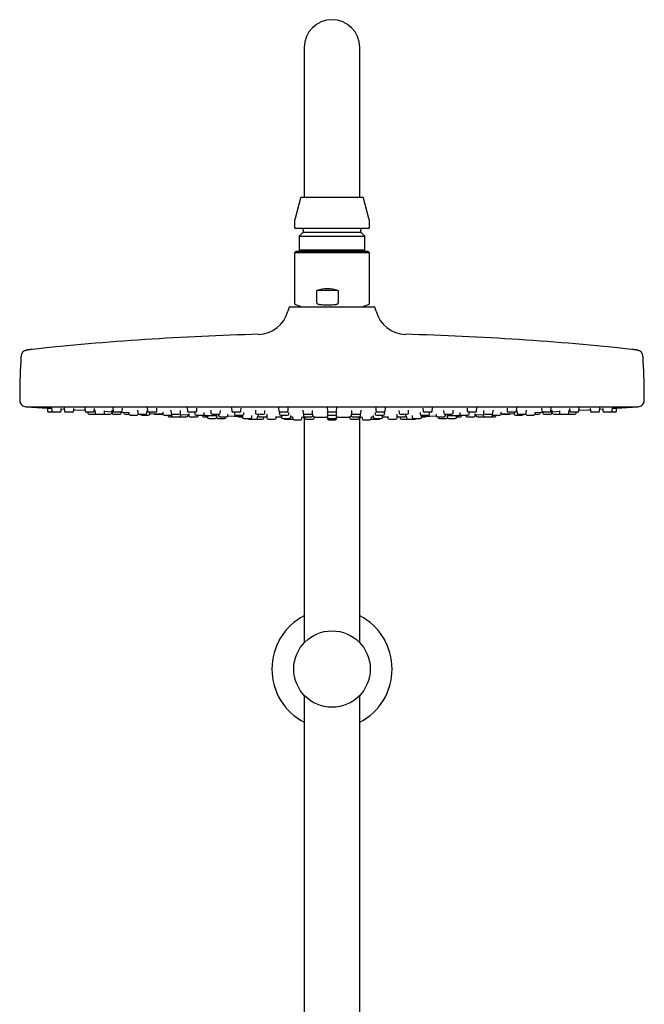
# Model space of a CAD drawing. Header units: millimetres. Extents: x 8 to 1577, y 12 to 2534.
# Tile 56 of 60: x 702 to 902, y 2218 to 2534. Entities that reach past the tile are written whole.
import ezdxf

# ---------------------------------------------------------------- set-up
doc = ezdxf.new("R2010")
doc.units = ezdxf.units.MM

msp = doc.modelspace()

# ---------------------------------------------------------------- linework, layer by layer
at = {"color": 7, "linetype": 'Continuous', "lineweight": 30}
for p, q in [((793.2, 2525), (793.2, 2495)), ((811, 2495), (811, 2525)), ((793.2, 2495), (793.2, 2477)), ((811, 2477), (811, 2495)), ((792.02, 2476.7), (790.27, 2470.17)), ((792.41, 2477), (811.79, 2477)), ((813.93, 2470.17), (812.18, 2476.7)), ((790.1, 2468.88), (790.1, 2467.4)), ((813.7, 2467), (790.5, 2467)), ((792.85, 2466.6), (792.85, 2465.8)), ((811.35, 2465.8), (811.35, 2466.6)), ((814.1, 2467.4), (814.1, 2468.88)), ((792.85, 2465.8), (791.62, 2464.57)), ((791.62, 2464.57), (791.62, 2460.18)), ((791.62, 2464.57), (812.58, 2464.57)), ((792.85, 2465.8), (811.35, 2465.8)), ((812.58, 2464.57), (811.35, 2465.8)), ((812.58, 2460.18), (812.58, 2464.57)), ((791.62, 2460.18), (792.14, 2459.66)), ((791.62, 2460.18), (812.58, 2460.18)), ((812.06, 2459.66), (812.58, 2460.18)), ((790.5, 2459.66), (790.1, 2459.26)), ((790.1, 2459.26), (790.1, 2443.1)), ((814.01, 2459.26), (790.1, 2459.26)), ((813.7, 2459.66), (790.5, 2459.66)), ((814.1, 2459.26), (813.7, 2459.66)), ((814.1, 2459.26), (814.01, 2459.26)), ((814.1, 2443.1), (814.1, 2459.26)), ((797.27, 2443.1), (797.27, 2447.16)), ((804.08, 2447.16), (797.27, 2447.16)), ((804.08, 2447.16), (804.08, 2443.1)), ((788.25, 2441.53), (787.99, 2440.53)), ((788.73, 2441.9), (815.46, 2441.9)), ((790.43, 2442.63), (792.44, 2441.9)), ((811.76, 2441.9), (813.77, 2442.63)), ((816.21, 2440.53), (815.95, 2441.53)), ((704.1, 2409.9), (900.1, 2409.9)), ((710.96, 2409.5), (711.02, 2408.57)), ((712.78, 2408.2), (711.42, 2408.2)), ((712.32, 2409.53), (712.38, 2408.57)), ((714.94, 2408.2), (712.78, 2408.2)), ((715.34, 2408.57), (715.39, 2409.34)), ((715.38, 2409.22), (716.39, 2409.16)), ((716.36, 2409.55), (716.43, 2408.57)), ((718.98, 2408.2), (716.83, 2408.2)), ((719.38, 2408.57), (719.43, 2409.36)), ((722.96, 2409.56), (723.03, 2408.57)), ((725.58, 2408.2), (723.43, 2408.2)), ((723.9, 2408.2), (723.92, 2407.87)), ((724.32, 2407.5), (726.47, 2407.5)), ((725.98, 2408.57), (726.04, 2409.39)), ((726.21, 2408.77), (726.27, 2407.87)), ((726.47, 2407.5), (726.67, 2407.5)), ((726.67, 2407.5), (728.83, 2407.5)), ((729, 2407.5), (731.16, 2407.5)), ((729.23, 2407.87), (729.28, 2408.61)), ((729.27, 2408.45), (731.64, 2408.33)), ((731.56, 2407.87), (731.59, 2408.33)), ((731.61, 2408.79), (731.67, 2407.87)), ((731.92, 2409.57), (731.99, 2408.57)), ((732.07, 2407.5), (734.22, 2407.5)), ((734.54, 2408.2), (732.38, 2408.2)), ((734.62, 2407.87), (734.65, 2408.21)), ((734.65, 2408.18), (737.05, 2408.07)), ((734.94, 2408.57), (735, 2409.42)), ((735.43, 2408.14), (735.45, 2407.87)), ((735.85, 2407.5), (737.1, 2407.5)), ((737.05, 2408.11), (737.09, 2407.57)), ((737.49, 2407.2), (739.64, 2407.2)), ((739.83, 2408.8), (739.89, 2407.87)), ((740.04, 2407.57), (740.04, 2407.58)), ((740.29, 2407.5), (742.44, 2407.5)), ((741.18, 2407.2), (743.33, 2407.2)), ((742.84, 2407.87), (742.9, 2408.67)), ((742.96, 2409.57), (743.03, 2408.57)), ((745.58, 2408.2), (743.43, 2408.2)), ((743.73, 2407.57), (743.76, 2408)), ((745.36, 2407.5), (747.51, 2407.5)), ((745.98, 2408.57), (746.04, 2409.44)), ((747.91, 2408.14), (747.95, 2407.57)), ((748.35, 2407.2), (750.51, 2407.2)), ((749.56, 2407.2), (749.57, 2407.07)), ((749.97, 2406.7), (751.11, 2406.7)), ((750.53, 2408.8), (750.6, 2407.87)), ((750.69, 2407.25), (750.71, 2407.07)), ((751, 2407.5), (753.15, 2407.5)), ((751.11, 2406.7), (753.26, 2406.7)), ((753.31, 2406.7), (753.36, 2406.7)), ((753.36, 2406.7), (755.52, 2406.7)), ((753.55, 2407.87), (753.61, 2408.69)), ((753.66, 2407.07), (753.69, 2407.48)), ((753.68, 2407.41), (756.26, 2407.32)), ((755.75, 2409.57), (755.82, 2408.57)), ((755.91, 2407.07), (755.93, 2407.33)), ((758.38, 2408.2), (756.22, 2408.2)), ((756.25, 2407.6), (756.28, 2407.07)), ((756.68, 2406.7), (758.84, 2406.7)), ((758.14, 2408.14), (758.18, 2407.57)), ((758.58, 2407.2), (760.74, 2407.2)), ((758.78, 2408.57), (758.84, 2409.47)), ((759.23, 2407.07), (759.24, 2407.2)), ((760.34, 2407.2), (761.04, 2407.18)), ((760.58, 2407.19), (760.59, 2407.07)), ((760.99, 2406.7), (762.21, 2406.7)), ((761.14, 2407.57), (761.17, 2408.05)), ((762.18, 2407.15), (762.22, 2406.57)), ((763.29, 2408.8), (763.35, 2407.87)), ((763.75, 2407.5), (765.9, 2407.5)), ((765.1, 2407.17), (765.15, 2406.57)), ((765.77, 2407.5), (765.8, 2407.07)), ((766.2, 2406.7), (768.35, 2406.7)), ((766.3, 2407.87), (766.36, 2408.72)), ((768.1, 2406.57), (768.11, 2406.7)), ((768.75, 2407.07), (768.78, 2407.53)), ((769.91, 2409.56), (769.98, 2408.57)), ((772.53, 2408.2), (770.38, 2408.2)), ((770.84, 2408.14), (770.88, 2407.57)), ((771.28, 2407.2), (773.43, 2407.2)), ((772.18, 2406.7), (773.46, 2406.7)), ((772.93, 2408.57), (772.99, 2409.5)), ((773.43, 2407.18), (773.47, 2406.57)), ((773.83, 2407.57), (773.87, 2408.08)), ((776.42, 2406.57), (776.46, 2407.12)), ((777.57, 2408.79), (777.63, 2407.87)), ((778.03, 2407.5), (780.18, 2407.5)), ((778.24, 2406.27), (778.27, 2406.8)), ((778.27, 2406.79), (778.56, 2406.78)), ((778.38, 2407.5), (778.41, 2407.07)), ((778.81, 2406.7), (780.96, 2406.7)), ((780.29, 2406.27), (780.32, 2406.7)), ((780.58, 2407.87), (780.64, 2408.74)), ((781.14, 2406.74), (781.24, 2406.74)), ((781.24, 2406.81), (781.28, 2406.27)), ((781.36, 2407.07), (781.39, 2407.55)), ((784.23, 2406.27), (784.27, 2406.82)), ((784.26, 2406.7), (785.92, 2406.68)), ((785, 2409.55), (785.06, 2408.57)), ((785.27, 2408.14), (785.31, 2407.57)), ((787.62, 2408.2), (785.46, 2408.2)), ((785.71, 2407.2), (787.86, 2407.2)), ((785.89, 2407.18), (785.93, 2406.57)), ((788.02, 2408.57), (788.08, 2409.52)), ((788.26, 2407.57), (788.3, 2408.1)), ((788.88, 2406.57), (788.92, 2407.14)), ((788.89, 2406.65), (789.5, 2406.64)), ((789.5, 2406.68), (789.54, 2406.07)), ((792.49, 2406.07), (792.53, 2406.65)), ((792.79, 2408.78), (792.85, 2407.87)), ((792.96, 2407.59), (792.99, 2407.07)), ((793.2, 2406.62), (793.2, 2334.3)), ((793.25, 2407.5), (795.41, 2407.5)), ((793.38, 2406.7), (793.41, 2406.27)), ((793.39, 2406.7), (795.55, 2406.7)), ((795.81, 2407.87), (795.87, 2408.76)), ((795.94, 2407.07), (795.98, 2407.58)), ((796.36, 2406.27), (796.4, 2406.85)), ((800.56, 2409.54), (800.62, 2408.57)), ((800.58, 2408.12), (800.62, 2407.57)), ((800.58, 2407.16), (800.62, 2406.57)), ((800.58, 2406.67), (800.62, 2406.07)), ((803.18, 2408.2), (801.02, 2408.2)), ((801.02, 2407.2), (803.18, 2407.2)), ((803.58, 2408.57), (803.64, 2409.54)), ((803.58, 2407.57), (803.61, 2408.12)), ((803.58, 2406.57), (803.62, 2407.16)), ((803.58, 2406.07), (803.62, 2406.67)), ((807.79, 2406.85), (807.84, 2406.27)), ((808.22, 2407.58), (808.25, 2407.07)), ((808.33, 2408.76), (808.39, 2407.87)), ((808.65, 2406.7), (808.66, 2406.7)), ((808.66, 2406.7), (810.81, 2406.7)), ((808.79, 2407.5), (810.95, 2407.5)), ((810.79, 2406.27), (810.82, 2406.7)), ((811, 2334.3), (811, 2406.62)), ((811.21, 2407.07), (811.24, 2407.59)), ((811.34, 2407.87), (811.41, 2408.78)), ((811.67, 2406.65), (811.71, 2406.07)), ((814.66, 2406.07), (814.7, 2406.67)), ((814.7, 2406.64), (815.31, 2406.65)), ((815.28, 2407.14), (815.32, 2406.57)), ((815.9, 2408.1), (815.94, 2407.57)), ((816.12, 2409.52), (816.18, 2408.57)), ((816.34, 2407.2), (816.37, 2407.2)), ((816.37, 2407.2), (818.49, 2407.2)), ((816.6, 2408.2), (816.58, 2408.2)), ((818.73, 2408.2), (816.6, 2408.2)), ((818.27, 2406.57), (818.31, 2407.18)), ((818.28, 2406.68), (819.94, 2406.7)), ((818.89, 2407.57), (818.93, 2408.14)), ((819.13, 2408.57), (819.2, 2409.55)), ((819.93, 2406.82), (819.97, 2406.27)), ((822.8, 2407.55), (822.84, 2407.07)), ((822.92, 2406.27), (822.96, 2406.81)), ((822.96, 2406.74), (823.06, 2406.74)), ((823.24, 2406.7), (823.34, 2406.7)), ((823.34, 2406.7), (825.39, 2406.7)), ((823.55, 2408.74), (823.61, 2407.87)), ((823.88, 2406.7), (823.91, 2406.27)), ((824.01, 2407.5), (824.06, 2407.5)), ((824.06, 2407.5), (826.17, 2407.5)), ((825.64, 2406.78), (825.93, 2406.79)), ((825.79, 2407.07), (825.82, 2407.5)), ((825.93, 2406.8), (825.96, 2406.27)), ((826.57, 2407.87), (826.63, 2408.79)), ((827.74, 2407.12), (827.78, 2406.57)), ((830.33, 2408.08), (830.37, 2407.57)), ((830.73, 2406.57), (830.77, 2407.18)), ((830.74, 2406.7), (831.83, 2406.7)), ((830.76, 2407.2), (830.89, 2407.2)), ((830.89, 2407.2), (832.92, 2407.2)), ((831.2, 2409.5), (831.27, 2408.57)), ((831.73, 2408.2), (831.67, 2408.2)), ((833.82, 2408.2), (831.73, 2408.2)), ((831.83, 2406.7), (832.02, 2406.7)), ((833.32, 2407.57), (833.36, 2408.14)), ((834.22, 2408.57), (834.29, 2409.56)), ((835.42, 2407.53), (835.45, 2407.07)), ((835.85, 2406.7), (836.13, 2406.7)), ((836.09, 2406.7), (836.1, 2406.57)), ((836.13, 2406.7), (838, 2406.7)), ((837.83, 2408.72), (837.89, 2407.87)), ((838.29, 2407.5), (838.43, 2407.5)), ((838.4, 2407.07), (838.43, 2407.5)), ((838.43, 2407.5), (840.45, 2407.5)), ((839.05, 2406.57), (839.09, 2407.17)), ((840.85, 2407.87), (840.91, 2408.8)), ((841.98, 2406.57), (842.02, 2407.15)), ((841.98, 2406.7), (842.8, 2406.7)), ((842.8, 2406.7), (843.21, 2406.7)), ((843.03, 2408.05), (843.06, 2407.57)), ((843.16, 2407.18), (843.86, 2407.2)), ((843.46, 2407.2), (843.73, 2407.2)), ((843.6, 2407.07), (843.61, 2407.19)), ((843.73, 2407.2), (845.62, 2407.2)), ((844.95, 2407.2), (844.96, 2407.07)), ((845.36, 2409.47), (845.42, 2408.57)), ((845.36, 2406.7), (845.9, 2406.7)), ((845.97, 2408.2), (845.82, 2408.2)), ((845.9, 2406.7), (847.52, 2406.7)), ((847.98, 2408.2), (845.97, 2408.2)), ((846.01, 2407.57), (846.05, 2408.14)), ((847.92, 2407.07), (847.95, 2407.59)), ((847.93, 2407.32), (850.52, 2407.41)), ((848.27, 2407.33), (848.28, 2407.07)), ((848.38, 2408.57), (848.44, 2409.57)), ((848.68, 2406.7), (850.15, 2406.7)), ((850.15, 2406.7), (850.84, 2406.7)), ((850.51, 2407.47), (850.54, 2407.07)), ((850.59, 2408.69), (850.65, 2407.87)), ((850.84, 2406.7), (850.89, 2406.7)), ((850.94, 2406.7), (851.78, 2406.7)), ((851.05, 2407.5), (851.31, 2407.5)), ((851.31, 2407.5), (853.2, 2407.5)), ((851.78, 2406.7), (853.09, 2406.7)), ((853.09, 2406.7), (853.24, 2406.7)), ((853.24, 2406.7), (854.23, 2406.7)), ((853.49, 2407.07), (853.5, 2407.25)), ((853.6, 2407.87), (853.67, 2408.8)), ((853.69, 2407.2), (854.16, 2407.2)), ((854.16, 2407.2), (855.85, 2407.2)), ((854.63, 2407.07), (854.64, 2407.2)), ((856.25, 2407.57), (856.29, 2408.14)), ((856.69, 2407.5), (858.51, 2407.5)), ((858.16, 2409.44), (858.22, 2408.57)), ((858.51, 2407.5), (858.84, 2407.5)), ((858.87, 2408.2), (858.62, 2408.2)), ((860.77, 2408.2), (858.87, 2408.2)), ((860.43, 2408), (860.46, 2407.57)), ((860.86, 2407.2), (861.56, 2407.2)), ((861.17, 2408.57), (861.24, 2409.57)), ((861.3, 2408.66), (861.35, 2407.87)), ((861.56, 2407.2), (863.02, 2407.2)), ((861.75, 2407.5), (862.17, 2407.5)), ((862.17, 2407.5), (863.91, 2407.5)), ((864.16, 2407.58), (864.16, 2407.57)), ((864.31, 2407.87), (864.37, 2408.79)), ((864.56, 2407.2), (865.5, 2407.2)), ((865.5, 2407.2), (866.71, 2407.2)), ((867.1, 2407.5), (867.84, 2407.5)), ((867.11, 2407.57), (867.15, 2408.1)), ((867.14, 2408.07), (869.55, 2408.18)), ((867.84, 2407.5), (868.35, 2407.5)), ((868.75, 2407.87), (868.77, 2408.14)), ((869.2, 2409.42), (869.26, 2408.57)), ((869.55, 2408.21), (869.57, 2407.87)), ((870.04, 2408.2), (869.66, 2408.2)), ((869.97, 2407.5), (870.58, 2407.5)), ((871.81, 2408.2), (870.04, 2408.2)), ((870.58, 2407.5), (872.13, 2407.5)), ((872.21, 2408.57), (872.28, 2409.57)), ((872.53, 2407.87), (872.59, 2408.78)), ((872.56, 2408.33), (874.93, 2408.45)), ((872.61, 2408.33), (872.64, 2407.87)), ((873.04, 2407.5), (874.49, 2407.5)), ((874.49, 2407.5), (875.2, 2407.5)), ((874.92, 2408.61), (874.97, 2407.87)), ((875.37, 2407.5), (876.18, 2407.5)), ((876.18, 2407.5), (877.52, 2407.5)), ((877.52, 2407.5), (877.72, 2407.5)), ((877.72, 2407.5), (878.75, 2407.5)), ((877.92, 2407.87), (877.99, 2408.77)), ((878.16, 2409.39), (878.22, 2408.57)), ((879.16, 2408.2), (878.62, 2408.2)), ((878.75, 2407.5), (879.88, 2407.5)), ((880.77, 2408.2), (879.16, 2408.2)), ((880.28, 2407.87), (880.3, 2408.2)), ((881.17, 2408.57), (881.24, 2409.56)), ((884.76, 2409.36), (884.82, 2408.57)), ((885.93, 2408.2), (885.22, 2408.2)), ((887.37, 2408.2), (885.93, 2408.2)), ((887.77, 2408.57), (887.84, 2409.54)), ((887.81, 2409.16), (888.82, 2409.22)), ((888.81, 2409.33), (888.86, 2408.57)), ((890.15, 2408.2), (889.26, 2408.2)), ((891.41, 2408.2), (890.15, 2408.2)), ((891.7, 2408.2), (891.41, 2408.2)), ((892.78, 2408.2), (891.7, 2408.2)), ((891.81, 2408.57), (891.88, 2409.52)), ((893.18, 2408.57), (893.24, 2409.5)), ((762.62, 2406.2), (764.78, 2406.2)), ((765.55, 2406.2), (767.7, 2406.2)), ((773.87, 2406.2), (776.02, 2406.2)), ((775.68, 2405.9), (777.84, 2405.9)), ((777.84, 2405.9), (779.89, 2405.9)), ((781.67, 2405.9), (783.83, 2405.9)), ((786.33, 2406.2), (788.48, 2406.2)), ((787.18, 2405.9), (789.34, 2405.9)), ((789.94, 2405.7), (792.09, 2405.7)), ((793.81, 2405.9), (795.96, 2405.9)), ((801.02, 2406.2), (803.18, 2406.2)), ((801.02, 2405.7), (803.18, 2405.7)), ((808.23, 2405.9), (808.28, 2405.9)), ((808.28, 2405.9), (810.39, 2405.9)), ((812.11, 2405.7), (812.65, 2405.7)), ((812.65, 2405.7), (814.26, 2405.7)), ((814.86, 2405.9), (816.85, 2405.9)), ((815.72, 2406.2), (815.8, 2406.2)), ((815.8, 2406.2), (817.87, 2406.2)), ((816.85, 2405.9), (817.02, 2405.9)), ((820.37, 2405.9), (820.74, 2405.9)), ((820.74, 2405.9), (822.52, 2405.9)), ((824.31, 2405.9), (825.83, 2405.9)), ((825.83, 2405.9), (826.36, 2405.9)), ((826.36, 2405.9), (827.29, 2405.9)), ((827.29, 2405.9), (828.52, 2405.9)), ((828.17, 2406.2), (828.49, 2406.2)), ((828.49, 2406.2), (830.33, 2406.2)), ((836.5, 2406.2), (837.16, 2406.2)), ((837.16, 2406.2), (838.65, 2406.2)), ((839.42, 2406.2), (840.5, 2406.2)), ((840.5, 2406.2), (841.58, 2406.2)), ((793.2, 2317.47), (793.2, 2186.29)), ((811, 2169.4), (811, 2317.47))]:
    msp.add_line(p, q, dxfattribs=at)
at = {"color": 7, "linetype": 'Continuous', "lineweight": 30, "flags": 128}
for points in [[(705.15, 2409.9), (705.19, 2409.89), (705.27, 2409.87)], [(898.93, 2409.87), (899.01, 2409.89), (899.05, 2409.9)], [(719.41, 2408.98), (719.71, 2408.97), (723.01, 2408.78)], [(726.47, 2407.5), (726.55, 2407.51), (726.57, 2407.51)], [(728.92, 2407.51), (728.93, 2407.51), (729, 2407.5)], [(743.75, 2407.78), (747.26, 2407.64), (747.95, 2407.61)], [(768.73, 2406.98), (770.81, 2406.93), (773.45, 2406.87)], [(792.53, 2406.62), (793.16, 2406.62), (793.39, 2406.61)], [(796.39, 2406.6), (797.63, 2406.59), (800.59, 2406.59)], [(803.61, 2406.59), (806.57, 2406.59), (807.81, 2406.6)], [(810.81, 2406.61), (811.04, 2406.62), (811.67, 2406.62)], [(830.75, 2406.87), (833.39, 2406.93), (835.47, 2406.98)], [(856.25, 2407.61), (856.94, 2407.64), (860.45, 2407.78)], [(875.2, 2407.5), (875.27, 2407.51), (875.28, 2407.51)], [(877.62, 2407.51), (877.65, 2407.51), (877.72, 2407.5)], [(881.19, 2408.78), (884.49, 2408.97), (884.79, 2408.98)]]:
    msp.add_lwpolyline(points, dxfattribs=at)
at = {"color": 7, "linetype": 'Continuous', "lineweight": 30}
msp.add_circle((802.1, 2325.89), 12.25, dxfattribs=at)
for centre, radius, start, end in [((802.1, 2525), 8.9, 0, 180), ((792.41, 2476.6), 0.4, 90, 165), ((811.79, 2476.6), 0.4, 15, 90), ((795.1, 2468.88), 5, 165, 180), ((809.1, 2468.88), 5, 0, 15), ((790.5, 2467.4), 0.4, 180, 270), ((792.45, 2466.6), 0.4, 0, 90), ((811.75, 2466.6), 0.4, 90, 180), ((813.7, 2467.4), 0.4, 270, 0), ((788.73, 2441.4), 0.5, 90, 165.1035), ((790.6, 2443.1), 0.5, 180, 250), ((813.6, 2443.1), 0.5, 290, 360), ((815.46, 2441.4), 0.5, 14.8965, 90), ((778.32, 2443.1), 10, 271.4972, 345.1035), ((825.88, 2443.1), 10, 194.8965, 268.5028), ((802.1, 1533.42), 900, 91.49722, 96.13072), ((802.1, 1533.42), 900, 83.86928, 88.50278), ((974.6, 2411.4), 272.5, 177.2477, 179.8941), ((629.6, 2411.4), 272.5, 0.1059, 2.7523), ((704.1, 2411.9), 2, 179.8941, 269.9844), ((802.1, 3835.16), 1428.58, 266.11332, 266.29661), ((802.1, 3835.16), 1428.58, 273.70342, 273.88668), ((900.1, 2411.9), 2, 270.0156, 0.1059), ((711.42, 2408.6), 0.4, 184, 270), ((712.78, 2408.6), 0.4, 184, 270), ((714.94, 2408.6), 0.4, 270, 356), ((716.83, 2408.6), 0.4, 184, 270), ((718.98, 2408.6), 0.4, 270, 356), ((723.43, 2408.6), 0.4, 184, 270), ((724.32, 2407.9), 0.4, 184, 270), ((725.58, 2408.6), 0.4, 270, 356), ((726.67, 2407.9), 0.4, 184, 270), ((728.83, 2407.9), 0.4, 270, 356), ((731.16, 2407.9), 0.4, 270, 356), ((732.07, 2407.9), 0.4, 184, 270), ((732.38, 2408.6), 0.4, 184, 270), ((734.22, 2407.9), 0.4, 270, 356), ((734.54, 2408.6), 0.4, 270, 356), ((735.85, 2407.9), 0.4, 184, 270), ((737.49, 2407.6), 0.4, 184, 270), ((739.64, 2407.6), 0.4, 270, 356), ((740.29, 2407.9), 0.4, 184, 270), ((741.18, 2407.6), 0.4, 194.4775, 270), ((742.44, 2407.9), 0.4, 270, 356), ((743.43, 2408.6), 0.4, 184, 270), ((743.33, 2407.6), 0.4, 270, 356), ((745.36, 2407.9), 0.4, 204.9648, 270), ((745.58, 2408.6), 0.4, 270, 356), ((747.51, 2407.9), 0.4, 270, 315.9253), ((748.35, 2407.6), 0.4, 184, 270), ((749.97, 2407.1), 0.4, 184, 270), ((750.51, 2407.6), 0.4, 270, 346.6147), ((751, 2407.9), 0.4, 184, 270), ((751.11, 2407.1), 0.4, 184, 270), ((753.15, 2407.9), 0.4, 270, 356), ((753.26, 2407.1), 0.4, 270, 356), ((755.52, 2407.1), 0.4, 270, 356), ((756.22, 2408.6), 0.4, 184, 270), ((756.68, 2407.1), 0.4, 184, 270), ((758.58, 2407.6), 0.4, 184, 270), ((758.38, 2408.6), 0.4, 270, 356), ((758.84, 2407.1), 0.4, 270, 356), ((760.99, 2407.1), 0.4, 184, 270), ((760.74, 2407.6), 0.4, 270, 356), ((762.62, 2406.6), 0.4, 184, 270), ((763.75, 2407.9), 0.4, 184, 270), ((765.55, 2406.6), 0.4, 184, 270), ((766.2, 2407.1), 0.4, 184, 270), ((765.9, 2407.9), 0.4, 270, 356), ((767.7, 2406.6), 0.4, 270, 356), ((768.35, 2407.1), 0.4, 270, 356), ((770.38, 2408.6), 0.4, 184, 270), ((771.28, 2407.6), 0.4, 184, 270), ((772.18, 2407.1), 0.4, 208.3293, 270), ((772.53, 2408.6), 0.4, 270, 356), ((773.43, 2407.6), 0.4, 270, 356), ((773.87, 2406.6), 0.4, 184, 270), ((776.02, 2406.6), 0.4, 270, 356), ((778.03, 2407.9), 0.4, 184, 270), ((778.81, 2407.1), 0.4, 184, 270), ((780.18, 2407.9), 0.4, 270, 356), ((780.96, 2407.1), 0.4, 270, 356), ((785.46, 2408.6), 0.4, 184, 270), ((785.71, 2407.6), 0.4, 184, 270), ((786.33, 2406.6), 0.4, 184, 270), ((787.62, 2408.6), 0.4, 270, 356), ((787.86, 2407.6), 0.4, 270, 356), ((788.48, 2406.6), 0.4, 270, 356), ((793.25, 2407.9), 0.4, 184, 270), ((793.39, 2407.1), 0.4, 184, 270), ((795.41, 2407.9), 0.4, 270, 356), ((795.55, 2407.1), 0.4, 270, 356), ((801.02, 2408.6), 0.4, 184, 270), ((801.02, 2407.6), 0.4, 184, 270), ((801.02, 2406.6), 0.4, 184, 270), ((803.18, 2408.6), 0.4, 270, 356), ((803.18, 2407.6), 0.4, 270, 356), ((803.18, 2406.6), 0.4, 270, 356), ((808.65, 2407.1), 0.4, 184, 270), ((808.79, 2407.9), 0.4, 184, 270), ((810.81, 2407.1), 0.4, 270, 356), ((810.95, 2407.9), 0.4, 270, 356), ((815.72, 2406.6), 0.4, 184, 270), ((816.34, 2407.6), 0.4, 184, 270), ((816.58, 2408.6), 0.4, 184, 270), ((817.87, 2406.6), 0.4, 270, 356), ((818.49, 2407.6), 0.4, 270, 356), ((818.73, 2408.6), 0.4, 270, 356), ((823.24, 2407.1), 0.4, 184, 270), ((824.01, 2407.9), 0.4, 184, 270), ((825.39, 2407.1), 0.4, 270, 356), ((826.17, 2407.9), 0.4, 270, 356), ((828.17, 2406.6), 0.4, 184, 270), ((830.33, 2406.6), 0.4, 270, 356), ((830.76, 2407.6), 0.4, 184, 270), ((831.67, 2408.6), 0.4, 184, 270), ((832.02, 2407.1), 0.4, 270, 331.6707), ((832.92, 2407.6), 0.4, 270, 356), ((833.82, 2408.6), 0.4, 270, 356), ((835.85, 2407.1), 0.4, 184, 270), ((836.5, 2406.6), 0.4, 184, 270), ((838.29, 2407.9), 0.4, 184, 270), ((838, 2407.1), 0.4, 270, 356), ((838.65, 2406.6), 0.4, 270, 356), ((840.45, 2407.9), 0.4, 270, 356), ((841.58, 2406.6), 0.4, 270, 356), ((843.46, 2407.6), 0.4, 184, 270), ((843.21, 2407.1), 0.4, 270, 356), ((845.36, 2407.1), 0.4, 184, 270), ((845.82, 2408.6), 0.4, 184, 270), ((845.62, 2407.6), 0.4, 270, 356), ((847.52, 2407.1), 0.4, 270, 356), ((847.98, 2408.6), 0.4, 270, 356), ((848.68, 2407.1), 0.4, 184, 270), ((850.94, 2407.1), 0.4, 184, 270), ((851.05, 2407.9), 0.4, 184, 270), ((853.09, 2407.1), 0.4, 270, 356), ((853.2, 2407.9), 0.4, 270, 356), ((853.69, 2407.6), 0.4, 193.3853, 270), ((854.23, 2407.1), 0.4, 270, 356), ((855.85, 2407.6), 0.4, 270, 356), ((856.69, 2407.9), 0.4, 224.0747, 270), ((858.62, 2408.6), 0.4, 184, 270), ((858.84, 2407.9), 0.4, 270, 335.0352), ((860.86, 2407.6), 0.4, 184, 270), ((860.77, 2408.6), 0.4, 270, 356), ((861.75, 2407.9), 0.4, 184, 270), ((863.02, 2407.6), 0.4, 270, 345.5225), ((863.91, 2407.9), 0.4, 270, 356), ((864.56, 2407.6), 0.4, 184, 270), ((866.71, 2407.6), 0.4, 270, 356), ((868.35, 2407.9), 0.4, 270, 356), ((869.66, 2408.6), 0.4, 184, 270), ((869.97, 2407.9), 0.4, 184, 270), ((871.81, 2408.6), 0.4, 270, 356), ((872.13, 2407.9), 0.4, 270, 356), ((873.04, 2407.9), 0.4, 184, 270), ((875.37, 2407.9), 0.4, 184, 270), ((877.52, 2407.9), 0.4, 270, 356), ((878.62, 2408.6), 0.4, 184, 270), ((879.88, 2407.9), 0.4, 270, 356), ((880.77, 2408.6), 0.4, 270, 356), ((885.22, 2408.6), 0.4, 184, 270), ((887.37, 2408.6), 0.4, 270, 356), ((889.26, 2408.6), 0.4, 184, 270), ((891.41, 2408.6), 0.4, 270, 356), ((892.78, 2408.6), 0.4, 270, 356), ((764.78, 2406.6), 0.4, 270, 344.0074), ((775.68, 2406.3), 0.4, 194.4775, 270), ((777.84, 2406.3), 0.4, 270, 356), ((779.89, 2406.3), 0.4, 270, 356), ((781.67, 2406.3), 0.4, 184, 270), ((783.83, 2406.3), 0.4, 270, 356), ((787.18, 2406.3), 0.4, 194.4775, 270), ((789.34, 2406.3), 0.4, 270, 303.9843), ((789.94, 2406.1), 0.4, 184, 270), ((792.09, 2406.1), 0.4, 270, 356), ((793.81, 2406.3), 0.4, 184, 270), ((795.96, 2406.3), 0.4, 270, 356), ((801.02, 2406.1), 0.4, 184, 270), ((803.18, 2406.1), 0.4, 270, 356), ((808.23, 2406.3), 0.4, 184, 270), ((810.39, 2406.3), 0.4, 270, 356), ((812.11, 2406.1), 0.4, 184, 270), ((814.26, 2406.1), 0.4, 270, 356), ((814.86, 2406.3), 0.4, 236.0157, 270), ((817.02, 2406.3), 0.4, 270, 345.5225), ((820.37, 2406.3), 0.4, 184, 270), ((822.52, 2406.3), 0.4, 270, 356), ((824.31, 2406.3), 0.4, 184, 270), ((826.36, 2406.3), 0.4, 184, 270), ((828.52, 2406.3), 0.4, 270, 345.5225), ((839.42, 2406.6), 0.4, 195.9926, 270), ((802.1, 2325.89), 19.25, 117.5381, 242.4619), ((802.1, 2325.89), 19.25, 297.5381, 62.4619)]:
    msp.add_arc(centre, radius, start, end, dxfattribs=at)
msp.add_ellipse((802.1, 2435.66), major_axis=(9, -9), ratio=0.882872, start_param=2.128635, end_param=2.708009, dxfattribs=at)
for points, knots in [([(797.27, 2443.1), (797.27, 2443.08), (797.28, 2443.04), (797.33, 2442.97), (797.42, 2442.89), (797.56, 2442.82), (797.77, 2442.75), (798.04, 2442.69), (798.37, 2442.65), (798.59, 2442.64), (798.7, 2442.63)], [0, 0, 0, 0, 0.035407, 0.07898, 0.154217, 0.263841, 0.373982, 0.582219, 0.791119, 1, 1, 1, 1]), ([(798.7, 2442.63), (799.03, 2442.61), (799.68, 2442.58), (800.67, 2442.56), (801.66, 2442.58), (802.32, 2442.61), (802.65, 2442.63)], [0, 0, 0, 0, 0.249396, 0.49903, 0.749393, 1, 1, 1, 1]), ([(802.65, 2442.63), (802.81, 2442.64), (803.06, 2442.66), (803.39, 2442.71), (803.61, 2442.76), (803.78, 2442.82), (803.89, 2442.88), (803.97, 2442.92), (804.03, 2442.98), (804.07, 2443.04), (804.07, 2443.08), (804.08, 2443.1)], [0, 0, 0, 0, 0.3155, 0.474357, 0.633996, 0.746871, 0.809238, 0.872498, 0.921407, 0.970818, 1, 1, 1, 1]), ([(705.98, 2428.27), (705.91, 2428.26), (705.74, 2428.24), (705.47, 2428.21), (705.19, 2428.17), (704.95, 2428.14), (704.74, 2428.1), (704.52, 2428.06), (704.3, 2428.02), (704.08, 2427.97), (703.87, 2427.91), (703.67, 2427.84), (703.49, 2427.75), (703.33, 2427.67), (703.19, 2427.57), (703.07, 2427.46), (702.97, 2427.34), (702.88, 2427.2), (702.79, 2427.04), (702.72, 2426.85), (702.67, 2426.68), (702.63, 2426.51), (702.59, 2426.35), (702.56, 2426.18), (702.53, 2425.98), (702.51, 2425.79), (702.49, 2425.6), (702.47, 2425.42), (702.46, 2425.22), (702.44, 2425), (702.43, 2424.75), (702.42, 2424.58), (702.41, 2424.48)], [0, 0, 0, 0, 0.033637, 0.08548, 0.130419, 0.16977, 0.204538, 0.235506, 0.277939, 0.314319, 0.345991, 0.383393, 0.415866, 0.444908, 0.471749, 0.497473, 0.523097, 0.549634, 0.578148, 0.609833, 0.646122, 0.669122, 0.694541, 0.722879, 0.754755, 0.790958, 0.817482, 0.846646, 0.878884, 0.914725, 0.954823, 1, 1, 1, 1]), ([(901.78, 2424.48), (901.78, 2424.58), (901.77, 2424.77), (901.75, 2425.04), (901.74, 2425.28), (901.72, 2425.49), (901.7, 2425.68), (901.68, 2425.85), (901.66, 2426.04), (901.63, 2426.24), (901.58, 2426.46), (901.54, 2426.66), (901.48, 2426.85), (901.4, 2427.04), (901.32, 2427.2), (901.23, 2427.34), (901.13, 2427.46), (901.01, 2427.57), (900.87, 2427.67), (900.71, 2427.75), (900.53, 2427.84), (900.34, 2427.9), (900.17, 2427.95), (900.01, 2427.99), (899.83, 2428.03), (899.63, 2428.07), (899.43, 2428.11), (899.23, 2428.14), (899.04, 2428.17), (898.84, 2428.2), (898.6, 2428.22), (898.39, 2428.25), (898.26, 2428.26), (898.22, 2428.27)], [0, 0, 0, 0, 0.049017, 0.092085, 0.130237, 0.164285, 0.194873, 0.22252, 0.247647, 0.288288, 0.323279, 0.353865, 0.390152, 0.421836, 0.45035, 0.476886, 0.502509, 0.528232, 0.555073, 0.584114, 0.616586, 0.653986, 0.67779, 0.704178, 0.733688, 0.766993, 0.804953, 0.832854, 0.863618, 0.897728, 0.935775, 0.9785, 1, 1, 1, 1]), ([(709.83, 2409.57), (709.82, 2409.57), (709.82, 2409.57), (709.85, 2409.57), (709.92, 2409.57), (710.03, 2409.56), (710.19, 2409.55), (710.39, 2409.54), (710.62, 2409.52), (710.88, 2409.5), (711.18, 2409.49), (711.49, 2409.47), (711.82, 2409.45), (712.1, 2409.43), (712.27, 2409.42), (712.33, 2409.41)], [0, 0, 0, 0, 0.008857, 0.095199, 0.181645, 0.267968, 0.35429, 0.440939, 0.527074, 0.613915, 0.700085, 0.786652, 0.873193, 0.959332, 1, 1, 1, 1]), ([(761.04, 2407.18), (761.04, 2407.18), (761.03, 2407.18), (761.06, 2407.18), (761.12, 2407.18), (761.24, 2407.17), (761.39, 2407.17), (761.58, 2407.16), (761.81, 2407.16), (762.08, 2407.15), (762.37, 2407.14), (762.68, 2407.13), (763.01, 2407.12), (763.35, 2407.12), (763.7, 2407.11), (764.04, 2407.1), (764.38, 2407.09), (764.71, 2407.08), (764.96, 2407.07), (765.08, 2407.07), (765.11, 2407.07)], [0, 0, 0, 0, 0.001354, 0.062529, 0.123719, 0.184876, 0.245983, 0.307386, 0.368384, 0.429874, 0.49098, 0.552122, 0.613636, 0.674502, 0.736159, 0.797058, 0.858455, 0.919572, 0.980575, 1, 1, 1, 1]), ([(839.09, 2407.07), (839.14, 2407.07), (839.28, 2407.07), (839.52, 2407.08), (839.83, 2407.09), (840.17, 2407.1), (840.51, 2407.11), (840.86, 2407.12), (841.2, 2407.13), (841.53, 2407.13), (841.84, 2407.14), (842.13, 2407.15), (842.37, 2407.16), (842.57, 2407.16), (842.72, 2407.17), (842.85, 2407.17), (842.98, 2407.17), (843.08, 2407.18), (843.15, 2407.18), (843.16, 2407.18), (843.16, 2407.18)], [0, 0, 0, 0, 0.036072, 0.082667, 0.143526, 0.204999, 0.266218, 0.327137, 0.388663, 0.449772, 0.511116, 0.572115, 0.633787, 0.67985, 0.72561, 0.771467, 0.817812, 0.878789, 0.940329, 1, 1, 1, 1]), ([(891.87, 2409.41), (891.95, 2409.42), (892.14, 2409.43), (892.44, 2409.45), (892.77, 2409.47), (893.08, 2409.49), (893.37, 2409.51), (893.63, 2409.52), (893.85, 2409.54), (894.04, 2409.55), (894.18, 2409.56), (894.27, 2409.56), (894.33, 2409.57), (894.37, 2409.57), (894.37, 2409.57), (894.37, 2409.57)], [0, 0, 0, 0, 0.057158, 0.143939, 0.230154, 0.316982, 0.403093, 0.489963, 0.576597, 0.662672, 0.749617, 0.814137, 0.879181, 0.944241, 1, 1, 1, 1])]:
    msp.add_open_spline(points, degree=3, knots=knots, dxfattribs=at)

doc.saveas('drawing.dxf')
